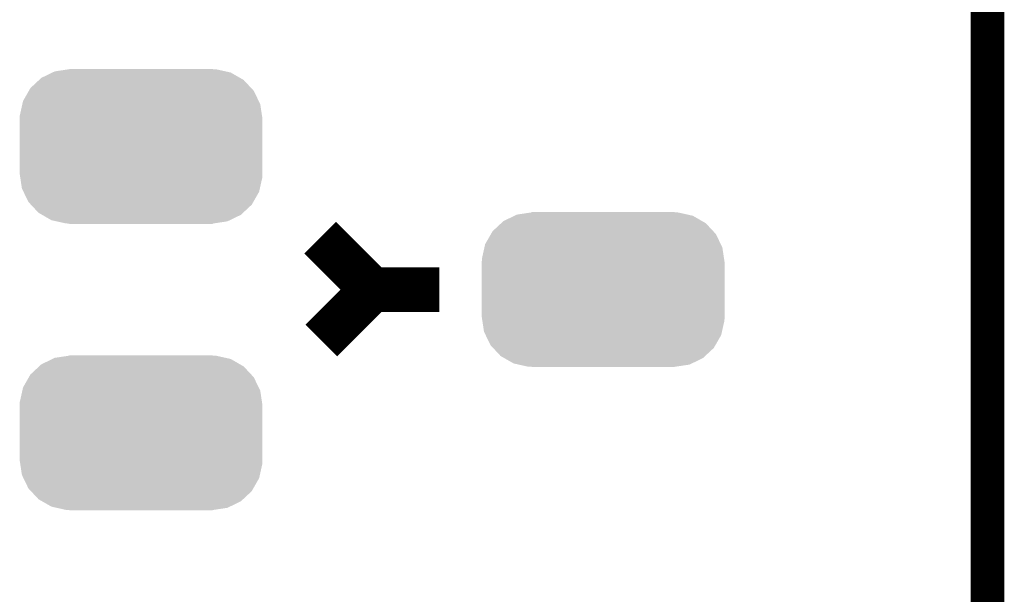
# Model space of a CAD drawing. Extents: x -1.4 to 24.2, y -3.9 to 53.4.
# Tile 37 of 56: x 19.7 to 24.2, y 26.8 to 29.4. Entities that reach past the tile are written whole.
import ezdxf

# ---------------------------------------------------------------- set-up
doc = ezdxf.new("R2010")
doc.units = 0
doc.layers.get('0').update_dxf_attribs({"linetype": 'CONTINUOUS'})
for name, color, linetype in [('XSENSE_MTI-8_CLICK_V102_GKO', 9, 'CONTINUOUS'), ('XSENSE_MTI-8_CLICK_V102_GTO', 11, 'CONTINUOUS'), ('XSENSE_MTI-8_CLICK_V102_GTS', 8, 'CONTINUOUS')]:
    doc.layers.add(name, color=color, linetype=linetype)

# ---------------------------------------------------------------- blocks, each defined once
blk = doc.blocks.new('CUSTOM_94')
for points in [[(-0.452798, 0.31101), (-0.402768, 0.335186), (0.449132, 0.31101), (0.406952, 0.335186)], [(-0.402768, 0.335186), (-0.391944, 0.340416), (0.406952, 0.335186), (0.383606, 0.340416)], [(-0.391944, 0.340416), (-0.328824, 0.34996), (0.383606, 0.340416), (0.341002, 0.34996)], [(-0.328824, 0.34996), (-0.32512, 0.35052), (0.341002, 0.34996), (0.32512, 0.35052)], [(-0.32512, 0.35052), (-0.32512, 0.35179), (0.32512, 0.35052), (0.32512, 0.35179)], [(-0.502238, 0.26493), (-0.462918, 0.301578), (0.499748, 0.26493), (0.465588, 0.301578)], [(-0.462918, 0.301578), (-0.452798, 0.31101), (0.465588, 0.301578), (0.449132, 0.31101)], [(-0.535846, 0.206294), (-0.50957, 0.252138), (0.533824, 0.206294), (0.51167, 0.252138)], [(-0.50957, 0.252138), (-0.502238, 0.26493), (0.51167, 0.252138), (0.499748, 0.26493)], [(-0.55062, 0.140344), (-0.53921, 0.191284), (0.54878, 0.140344), (0.541076, 0.191284)], [(-0.53921, 0.191284), (-0.535846, 0.206294), (0.541076, 0.191284), (0.533824, 0.206294)], [(-0.55118, 0.12446), (-0.55062, 0.140344), (0.55118, 0.12446), (0.54878, 0.140344)], [(-0.55118, -0.12446), (-0.55118, 0.12446), (0.55118, -0.12446), (0.55118, 0.12446)], [(-0.548778, -0.140342), (-0.55118, -0.12446), (0.55062, -0.140342), (0.55118, -0.12446)], [(-0.541076, -0.191284), (-0.548778, -0.140342), (0.539208, -0.191284), (0.55062, -0.140342)], [(-0.533822, -0.206292), (-0.541076, -0.191284), (0.535846, -0.206292), (0.539208, -0.191284)], [(-0.51167, -0.252138), (-0.533822, -0.206292), (0.509568, -0.252138), (0.535846, -0.206292)], [(-0.499748, -0.264928), (-0.51167, -0.252138), (0.502238, -0.264928), (0.509568, -0.252138)], [(-0.46559, -0.301578), (-0.499748, -0.264928), (0.462916, -0.301578), (0.502238, -0.264928)], [(-0.449132, -0.31101), (-0.46559, -0.301578), (0.452798, -0.31101), (0.462916, -0.301578)], [(-0.406954, -0.335186), (-0.449132, -0.31101), (0.402766, -0.335186), (0.452798, -0.31101)], [(-0.383606, -0.340416), (-0.406954, -0.335186), (0.391944, -0.340416), (0.402766, -0.335186)], [(-0.341004, -0.34996), (-0.383606, -0.340416), (0.328822, -0.34996), (0.391944, -0.340416)], [(-0.32512, -0.35052), (-0.341004, -0.34996), (0.32512, -0.35052), (0.328822, -0.34996)], [(-0.32512, -0.35179), (-0.32512, -0.35052), (0.32512, -0.35179), (0.32512, -0.35052)]]:
    blk.add_solid(points)

msp = doc.modelspace()

# ---------------------------------------------------------------- linework, layer by layer
at = {"layer": 'XSENSE_MTI-8_CLICK_V102_GKO', "const_width": 0.1524}
msp.add_lwpolyline([(24.13, -1.27), (24.13, 53.34)], dxfattribs=at)
at = {"layer": 'XSENSE_MTI-8_CLICK_V102_GTO', "const_width": 0.2032}
for points in [[(21.09978, 28.43022), (21.336, 28.194), (21.6408, 28.194)], [(21.10486, 27.96286), (21.336, 28.194)]]:
    msp.add_lwpolyline(points, dxfattribs=at)

# ---------------------------------------------------------------- block references
at = {"layer": 'XSENSE_MTI-8_CLICK_V102_GTS'}
for p in [(20.28698, 28.84424), (22.38502, 28.194), (20.28698, 27.54376)]:
    msp.add_blockref('CUSTOM_94', p, dxfattribs=at)

doc.saveas('drawing.dxf')
